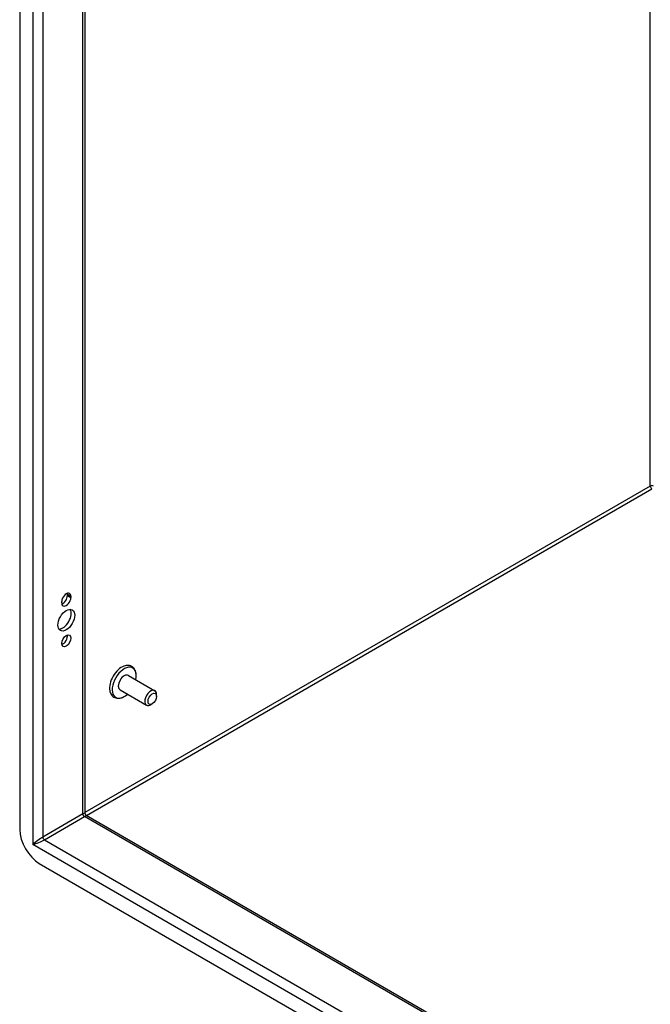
# Model space of a CAD drawing. Header units: inches. Extents: x 0 to 215, y -25 to 140.
# Tile 47 of 63: x 172 to 181, y 70 to 83. Entities that reach past the tile are written whole.
import ezdxf

# ---------------------------------------------------------------- set-up
doc = ezdxf.new("R2010")
doc.units = ezdxf.units.IN
doc.header["$LTSCALE"] = 12.924396
doc.header["$MEASUREMENT"] = 0
doc.layers.add('Visible Edges(ANSI)', color=7, linetype='Continuous', lineweight=25)
doc.layers.add('Visible Tangent Edges(ANSI)', color=7, linetype='Continuous', lineweight=25)

msp = doc.modelspace()

# ---------------------------------------------------------------- linework, layer by layer
at = {"layer": 'Visible Edges(ANSI)'}
for p, q in [((172.1704, 95.1504), (172.1704, 72.1206)), ((173.0759, 94.7003), (173.0759, 72.3466)), ((172.8325, 75.3644), (172.8325, 75.3812)), ((172.7537, 75.2634), (172.7537, 75.2802)), ((172.8806, 75.3534), (172.8806, 75.3367)), ((173.6789, 74.2571), (174.0464, 74.0449)), ((173.5628, 74.0559), (173.9302, 73.8438)), ((174.0106, 73.8624), (173.9883, 73.8495)), ((174.0704, 73.9661), (174.0704, 73.9918)), ((173.0914, 72.3198), (192.4503, 61.143)), ((172.4429, 71.6486), (192.3873, 60.1337))]:
    msp.add_line(p, q, dxfattribs=at)
at = {"layer": 'Visible Edges(ANSI)', "flags": 128}
for points in [[(173.787, 74.2652), (173.7854, 74.2813), (173.7825, 74.297), (173.7783, 74.312), (173.7727, 74.3264), (173.7655, 74.3401), (173.7569, 74.3527), (173.7466, 74.3641), (173.7349, 74.374), (173.722, 74.3822), (173.708, 74.3885), (173.6934, 74.3927), (173.6782, 74.395), (173.6629, 74.3955), (173.6476, 74.3941), (173.6323, 74.3911), (173.6172, 74.3866)], [(173.4198, 74.0446), (173.4234, 74.0293), (173.4284, 74.0146), (173.4349, 74.0006), (173.443, 73.9875), (173.4525, 73.9756), (173.4636, 73.965), (173.476, 73.9561), (173.4896, 73.949), (173.504, 73.9438), (173.519, 73.9406), (173.5342, 73.9394), (173.5496, 73.9401), (173.5649, 73.9424), (173.58, 73.9463), (173.595, 73.9516), (173.6097, 73.9583)]]:
    msp.add_lwpolyline(points, dxfattribs=at)
at = {"layer": 'Visible Edges(ANSI)'}
msp.add_arc((173.1069, 72.3466), 0.031, 180, 240, dxfattribs=at)
for centre, major_axis, start_param, end_param in [((172.8171, 75.3168), (0.0449, 0.0777), 5.4977871, 8.6393798), ((172.769, 75.3278), (0.0449, 0.0777), 3.7071148, 5.4977871), ((172.769, 75.3446), (0.0449, 0.0777), 5.4977871, 5.7176632), ((172.8171, 75.3), (-0.0449, -0.0777), 5.4977871, 8.6393798), ((172.769, 75.0504), (-0.0825, -0.1429), 0.2957044, 2.8458883), ((172.769, 74.7646), (0.0449, 0.0777), 3.7071148, 5.7176632), ((173.5846, 74.1774), (-0.1188, -0.2058), 3.7318066, 5.6929714), ((173.6208, 74.1565), (0.1178, 0.204), 5.2280972, 10.4798661), ((173.6208, 74.1565), (-0.0581, -0.1006), 3.1415927, 6.2831853), ((173.9883, 73.9444), (0.0581, 0.1006), 5.4977871, 10.2101761), ((172.4429, 71.9633), (0.1927, -0.3337), 3.9269908, 5.4977871)]:
    msp.add_ellipse(centre, major_axis=major_axis, ratio=0.5773503, start_param=start_param, end_param=end_param, dxfattribs=at)
for centre, major_axis in [((172.8171, 75.0227), (-0.0825, -0.1429)), ((172.8171, 74.7369), (-0.0449, -0.0777)), ((174.0106, 73.9315), (-0.0423, -0.0733))]:
    msp.add_ellipse(centre, major_axis=major_axis, ratio=0.5773503, dxfattribs=at)
at = {"layer": 'Visible Tangent Edges(ANSI)'}
for p, q in [((172.351, 95.1523), (172.351, 71.9102)), ((172.491, 95.038), (172.491, 72.0163)), ((173.0469, 72.3373), (173.0469, 94.717)), ((180.9198, 76.8827), (180.9198, 90.1717)), ((180.9198, 76.8827), (173.0759, 72.3541)), ((173.0979, 72.3161), (180.9417, 76.8447)), ((172.8325, 75.3812), (172.8806, 75.3534)), ((172.8325, 75.3644), (172.8806, 75.3367)), ((173.0469, 72.3373), (172.491, 72.0163)), ((172.5129, 71.9784), (173.0689, 72.2993)), ((192.4503, 61.1095), (173.0689, 72.2993)), ((172.5129, 71.9784), (192.4503, 60.4675)), ((192.4793, 60.2891), (172.351, 71.9102))]:
    msp.add_line(p, q, dxfattribs=at)
for centre, major_axis, ratio, start_param, end_param in [((180.9417, 76.87), (0.031, 0), 0.5773503, 0.7853982, 2.3561945), ((180.9417, 76.87), (0.0155, -0.0268), 0.5773503, 3.9269908, 5.4977871), ((172.9769, 72.2716), (-0.0986, -0.0763), 0.1139273, 3.0536314, 3.8390296), ((173.0689, 72.3247), (-0.0155, 0.0268), 0.5773503, 0.7853982, 2.3561945), ((172.9769, 72.2716), (0.1154, 0.0472), 0.1139273, 5.5857484, 6.3711466), ((172.421, 71.9506), (-0.0986, -0.0763), 0.1139273, 3.8390296, 5.4098259), ((172.421, 71.9506), (0.1154, 0.0472), 0.1139273, 4.0149521, 5.5857484), ((172.5129, 72.0037), (-0.0155, 0.0268), 0.5773503, 0.7853982, 2.3561945)]:
    msp.add_ellipse(centre, major_axis=major_axis, ratio=ratio, start_param=start_param, end_param=end_param, dxfattribs=at)

doc.saveas('drawing.dxf')
